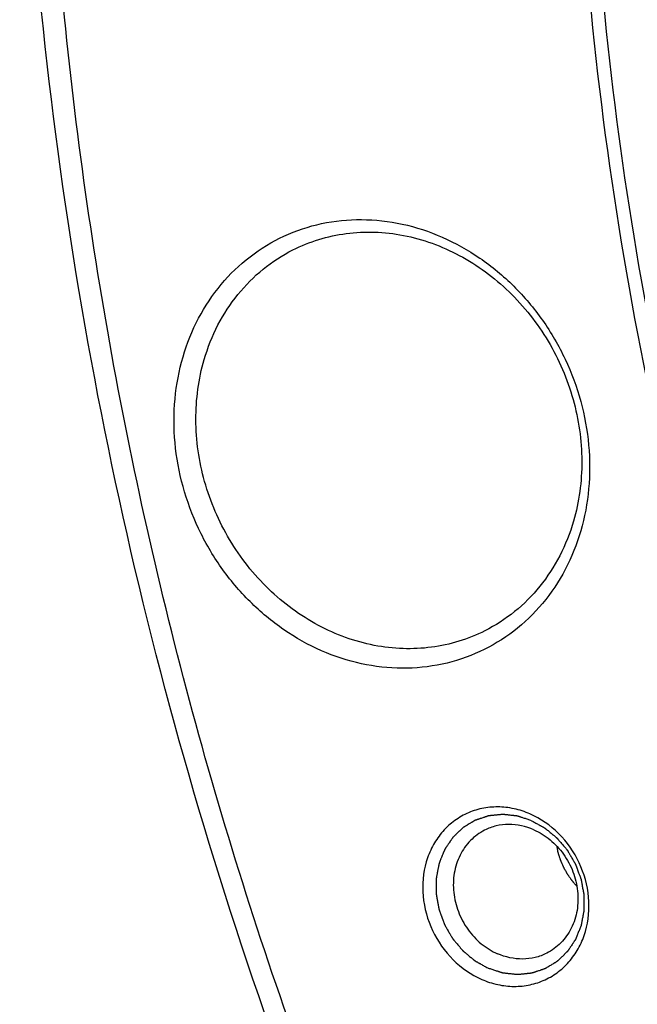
# Model space of a CAD drawing. Header units: millimetres. Extents: x 0 to 420, y 0 to 297.
# Tile 4 of 108: x 26.67 to 31.37, y 38.47 to 45.97. Entities that reach past the tile are written whole.
import ezdxf

# ---------------------------------------------------------------- set-up
doc = ezdxf.new("R2010")
doc.units = ezdxf.units.MM
doc.header["$LTSCALE"] = 23.1
doc.layers.add('NOS-TELESO', color=7, linetype='CONTINUOUS')

msp = doc.modelspace()

# ---------------------------------------------------------------- linework, layer by layer
at = {"layer": 'NOS-TELESO', "color": 7, "linetype": 'Continuous'}
for points, knots in [([(45.87826, 19.42538), (45.03404, 19.79466), (43.37058, 20.62078), (40.18379, 22.59733), (36.51438, 25.64938), (33.41971, 29.32618), (31.33572, 32.57682), (29.98261, 35.15173), (28.85714, 37.83165), (27.96992, 40.59113), (27.32953, 43.40368), (26.94217, 46.24237), (26.81164, 49.08), (26.93928, 51.88937), (27.32402, 54.64351), (27.96231, 57.31597), (28.84819, 59.88101), (29.97335, 62.31389), (31.32711, 64.59107), (32.8966, 66.69044), (34.66679, 68.59156), (36.62063, 70.27586), (38.73924, 71.72688), (41.00203, 72.93043), (43.387, 73.87478), (45.87089, 74.5508), (48.42954, 74.95202), (51.03808, 75.0747), (53.67121, 74.91786), (56.30358, 74.4832), (58.90952, 73.77526), (60.60256, 73.12954), (61.43632, 72.76483)], [0, 0, 0, 0, 0.031601, 0.063577, 0.1284542, 0.1943246, 0.2275073, 0.2607405, 0.2939514, 0.3270683, 0.360022, 0.392749, 0.4251932, 0.4573079, 0.4890579, 0.5204211, 0.5513897, 0.5819711, 0.6121879, 0.6420782, 0.6716937, 0.7010984, 0.7303659, 0.7595761, 0.7888116, 0.8181536, 0.8476787, 0.8774549, 0.9075391, 0.9379747, 0.9687906, 1, 1, 1, 1]), ([(45.93953, 19.16833), (44.67038, 19.72349), (42.1883, 21.02977), (38.74802, 23.49862), (35.62525, 26.44358), (32.88603, 29.80183), (30.97015, 32.8865), (29.67991, 35.49), (28.56002, 38.16669), (27.48944, 41.62287), (26.87697, 45.17418), (26.67384, 48.02118), (26.66216, 50.83539), (27.00152, 54.30185), (27.97591, 58.30829), (29.49617, 62.0618), (31.20073, 64.92532), (32.79993, 67.00583), (34.10639, 68.45094), (35.51715, 69.77824), (37.02484, 70.98083), (38.62131, 72.05218), (39.73983, 72.67547), (40.3103, 72.96311)], [0, 0, 0, 0, 0.0624995, 0.1260542, 0.1904955, 0.2555886, 0.3210514, 0.3538423, 0.3866093, 0.4518829, 0.5166108, 0.5487059, 0.5805733, 0.6435017, 0.7053117, 0.7659731, 0.825553, 0.8550083, 0.8842623, 0.913349, 0.9423063, 0.9711755, 1, 1, 1, 1]), ([(44.53393, 69.50931), (44.0056, 69.32023), (42.96506, 68.89642), (41.46522, 68.12812), (40.03595, 67.23207), (38.68573, 66.21359), (37.42231, 65.07849), (35.85855, 63.41366), (34.15495, 61.0672), (32.57347, 57.91906), (31.4806, 54.50056), (30.99933, 51.50463), (30.87332, 49.05403), (30.92235, 46.56103), (31.31531, 43.43208), (32.13422, 40.37082), (33.03495, 37.99176), (34.09562, 35.67182), (35.70574, 32.91726), (38.05052, 29.91531), (40.75553, 27.28427), (43.75819, 25.08555), (45.9355, 23.93024), (47.05003, 23.44272)], [0, 0, 0, 0, 0.0289415, 0.057862, 0.0868108, 0.1158362, 0.1449845, 0.1742986, 0.2335218, 0.2937961, 0.355253, 0.4179113, 0.4496873, 0.4817217, 0.5464186, 0.6117817, 0.6446349, 0.6775345, 0.7432627, 0.8086617, 0.8734153, 0.9372584, 1, 1, 1, 1]), ([(42.39423, 68.51223), (41.44021, 68.03119), (39.60292, 66.90504), (37.15269, 64.77839), (35.05375, 62.25705), (33.35112, 59.39622), (32.07954, 56.25707), (31.26478, 52.90676), (30.98097, 50.00792), (30.99074, 47.65454), (31.16061, 45.27373), (31.67278, 42.30395), (32.56806, 39.41372), (33.50456, 37.17534), (34.58353, 34.99816), (36.18569, 32.41861), (38.47636, 29.61027), (41.08778, 27.14754), (43.96471, 25.08297), (46.04035, 23.9906), (47.10168, 23.52634)], [0, 0, 0, 0, 0.0576528, 0.1156569, 0.174328, 0.2339165, 0.2945867, 0.3564056, 0.419343, 0.451215, 0.4833148, 0.548052, 0.613335, 0.6461067, 0.6789023, 0.7443746, 0.809477, 0.8739276, 0.9374915, 1, 1, 1, 1]), ([(27.91235, 43.39889), (27.942, 43.50054), (28.02033, 43.69639), (28.19375, 43.95697), (28.41533, 44.17084), (28.67644, 44.32916), (28.96669, 44.42556), (29.27442, 44.45631), (29.58746, 44.42055), (29.89369, 44.32007), (30.1815, 44.15906), (30.44011, 43.9439), (30.65988, 43.68286), (30.83261, 43.38584), (30.95181, 43.06406), (31.01295, 42.72958), (31.01363, 42.39513), (30.973, 42.17763), (30.9426, 42.07339)], [0, 0, 0, 0, 0.061538, 0.1216262, 0.1806214, 0.2390711, 0.2976211, 0.356899, 0.4174019, 0.4794178, 0.5429925, 0.6079395, 0.6738808, 0.7403062, 0.8066431, 0.8723304, 0.9368913, 1, 1, 1, 1]), ([(28.74911, 44.21398), (28.81249, 44.24594), (28.94541, 44.29933), (29.15622, 44.3449), (29.37422, 44.35517), (29.66992, 44.32141), (30.03344, 44.18932), (30.41386, 43.90848), (30.71241, 43.52915), (30.90405, 43.08364), (30.97271, 42.60993), (30.93069, 42.29523), (30.88762, 42.14757)], [0, 0, 0, 0, 0.0577834, 0.1159368, 0.1747908, 0.2346043, 0.3573171, 0.4845148, 0.6147702, 0.7457213, 0.874801, 1, 1, 1, 1]), ([(28.07382, 43.3784), (28.10032, 43.46925), (28.16967, 43.64449), (28.32189, 43.87921), (28.5158, 44.07438), (28.66884, 44.17351), (28.74911, 44.21398)], [0, 0, 0, 0, 0.2572869, 0.5087064, 0.7555903, 1, 1, 1, 1]), ([(30.9426, 42.07339), (30.91295, 41.97174), (30.83461, 41.77589), (30.6612, 41.51531), (30.43962, 41.30144), (30.17851, 41.14312), (29.88826, 41.04672), (29.58052, 41.01597), (29.26748, 41.05173), (28.96125, 41.15221), (28.67344, 41.31322), (28.41483, 41.52838), (28.19506, 41.78942), (28.02234, 42.08644), (27.90313, 42.40822), (27.84199, 42.7427), (27.84131, 43.07715), (27.88194, 43.29465), (27.91235, 43.39889)], [0, 0, 0, 0, 0.061538, 0.1216262, 0.1806214, 0.2390711, 0.2976211, 0.356899, 0.4174019, 0.4794178, 0.5429925, 0.6079395, 0.6738808, 0.7403062, 0.8066431, 0.8723304, 0.9368913, 1, 1, 1, 1]), ([(30.21233, 41.312), (30.14895, 41.28004), (30.01603, 41.22664), (29.80522, 41.18107), (29.58722, 41.17081), (29.29152, 41.20456), (28.928, 41.33666), (28.54758, 41.6175), (28.24903, 41.99682), (28.05739, 42.44234), (27.98873, 42.91604), (28.03075, 43.23075), (28.07382, 43.3784)], [0, 0, 0, 0, 0.0577834, 0.1159368, 0.1747908, 0.2346043, 0.3573171, 0.4845148, 0.6147702, 0.7457213, 0.874801, 1, 1, 1, 1]), ([(30.88762, 42.14757), (30.86113, 42.05673), (30.79177, 41.88149), (30.63955, 41.64676), (30.44564, 41.4516), (30.2926, 41.35247), (30.21233, 41.312)], [0, 0, 0, 0, 0.2572868, 0.5087063, 0.7555903, 1, 1, 1, 1]), ([(30.55617, 39.91688), (30.51706, 39.93398), (30.43633, 39.96048), (30.31115, 39.97477), (30.18804, 39.96247), (30.07195, 39.92392), (29.9675, 39.86059), (29.87887, 39.77505), (29.8095, 39.67076), (29.74546, 39.51088), (29.72634, 39.28566), (29.7999, 39.02168), (29.95711, 38.79675), (30.10785, 38.69184), (30.18855, 38.65654)], [0, 0, 0, 0, 0.0621468, 0.1227773, 0.1821803, 0.2408539, 0.2994269, 0.3585467, 0.4187616, 0.4804296, 0.6078101, 0.7396087, 0.8717543, 1, 1, 1, 1]), ([(30.56842, 39.86547), (30.5594, 39.86841), (30.54587, 39.87282), (30.52784, 39.87869), (30.51431, 39.8831), (30.50303, 39.88677), (30.49401, 39.88971), (30.48725, 39.89191), (30.48049, 39.89412), (30.47485, 39.89595), (30.47034, 39.89742), (30.46752, 39.89834), (30.46527, 39.89908), (30.46358, 39.89963), (30.46217, 39.90008), (30.46118, 39.90041), (30.46062, 39.90058), (30.4602, 39.90075), (30.45976, 39.90077), (30.45919, 39.90085), (30.45818, 39.90095), (30.45674, 39.90112), (30.45502, 39.90131), (30.45272, 39.90157), (30.44985, 39.9019), (30.44525, 39.90242), (30.4395, 39.90307), (30.4326, 39.90385), (30.42571, 39.90463), (30.41651, 39.90567), (30.40501, 39.90697), (30.39352, 39.90827), (30.38432, 39.90931), (30.37743, 39.91009), (30.37053, 39.91087), (30.36478, 39.91152), (30.36018, 39.91204), (30.35731, 39.91237), (30.35501, 39.91263), (30.35328, 39.91282), (30.35185, 39.91298), (30.35084, 39.9131), (30.35027, 39.91316), (30.34983, 39.91324), (30.34941, 39.91316), (30.34885, 39.91312), (30.34786, 39.91301), (30.34645, 39.91288), (30.34476, 39.91271), (30.3425, 39.91248), (30.33968, 39.9122), (30.33517, 39.91176), (30.32953, 39.9112), (30.32277, 39.91052), (30.316, 39.90985), (30.30697, 39.90895), (30.29569, 39.90783), (30.28441, 39.90671), (30.27539, 39.90581), (30.26862, 39.90514), (30.26186, 39.90447), (30.25622, 39.90391), (30.2517, 39.90346), (30.24888, 39.90318), (30.24663, 39.90295), (30.24494, 39.90279), (30.24353, 39.90264), (30.24254, 39.90255), (30.24198, 39.90248), (30.24155, 39.90248), (30.24115, 39.90231), (30.24061, 39.90214), (30.23966, 39.90182), (30.23831, 39.90137), (30.23669, 39.90084), (30.23452, 39.90012), (30.23182, 39.89922), (30.22749, 39.89779), (30.22209, 39.896), (30.2156, 39.89385), (30.20911, 39.8917), (30.20046, 39.88883), (30.18964, 39.88525), (30.17882, 39.88166), (30.17017, 39.87879), (30.16368, 39.87664), (30.15719, 39.87449), (30.15179, 39.8727), (30.14746, 39.87127), (30.14476, 39.87037), (30.14259, 39.86966), (30.14097, 39.86912), (30.13962, 39.86867), (30.13867, 39.86836), (30.13814, 39.86817), (30.13771, 39.86807), (30.13737, 39.86782), (30.13689, 39.86754), (30.13606, 39.86703), (30.13486, 39.86631), (30.13343, 39.86544), (30.13151, 39.86428), (30.12912, 39.86284), (30.1253, 39.86052), (30.12052, 39.85763), (30.11478, 39.85416), (30.10905, 39.85069), (30.1014, 39.84606), (30.09184, 39.84028), (30.08228, 39.83449), (30.07463, 39.82986), (30.06889, 39.82639), (30.06315, 39.82292), (30.05837, 39.82003), (30.05455, 39.81772), (30.05216, 39.81627), (30.05025, 39.81511), (30.04881, 39.81425), (30.04762, 39.81352), (30.04678, 39.81302), (30.04631, 39.81272), (30.04593, 39.81253), (30.04564, 39.81221), (30.04523, 39.81183), (30.04452, 39.81114), (30.0435, 39.81017), (30.04228, 39.809), (30.04065, 39.80744), (30.03862, 39.80548), (30.03536, 39.80236), (30.03129, 39.79846), (30.02641, 39.79377), (30.02153, 39.78909), (30.01502, 39.78284), (30.00688, 39.77504), (29.99874, 39.76723), (29.99223, 39.76098), (29.98735, 39.7563), (29.98246, 39.75162), (29.97839, 39.74771), (29.97514, 39.74459), (29.9731, 39.74264), (29.97147, 39.74108), (29.97025, 39.73991), (29.96924, 39.73893), (29.96852, 39.73825), (29.96812, 39.73785), (29.96779, 39.73758), (29.96758, 39.7372), (29.96725, 39.73673), (29.96669, 39.73589), (29.96589, 39.7347), (29.96493, 39.73327), (29.96365, 39.73137), (29.96205, 39.72898), (29.95948, 39.72517), (29.95628, 39.72041), (29.95244, 39.71469), (29.94859, 39.70897), (29.94347, 39.70134), (29.93706, 39.69181), (29.93065, 39.68228), (29.92553, 39.67465), (29.92168, 39.66893), (29.91784, 39.66321), (29.91463, 39.65845), (29.91207, 39.65464), (29.91047, 39.65225), (29.90919, 39.65035), (29.90823, 39.64892), (29.90743, 39.64772), (29.90686, 39.64689), (29.90655, 39.64641), (29.90628, 39.64607), (29.90614, 39.64564), (29.90591, 39.64509), (29.90552, 39.64411), (29.90496, 39.64273), (29.90428, 39.64106), (29.90339, 39.63884), (29.90226, 39.63607), (29.90047, 39.63163), (29.89822, 39.62608), (29.89553, 39.61942), (29.89283, 39.61276), (29.88924, 39.60388), (29.88475, 39.59279), (29.88026, 39.58169), (29.87666, 39.57281), (29.87397, 39.56615), (29.87128, 39.55949), (29.86903, 39.55394), (29.86723, 39.5495), (29.86611, 39.54673), (29.86521, 39.54451), (29.86454, 39.54284), (29.86398, 39.54146), (29.86358, 39.54049), (29.86337, 39.53993), (29.86317, 39.53952), (29.86311, 39.53907), (29.86299, 39.53848), (29.8628, 39.53744), (29.86252, 39.53596), (29.86218, 39.53418), (29.86173, 39.53181), (29.86117, 39.52885), (29.86027, 39.5241), (29.85915, 39.51818), (29.8578, 39.51107), (29.85645, 39.50395), (29.85465, 39.49447), (29.85241, 39.48262), (29.85016, 39.47076), (29.84836, 39.46128), (29.84701, 39.45417), (29.84566, 39.44706), (29.84454, 39.44113), (29.84364, 39.43639), (29.84308, 39.43343), (29.84263, 39.43105), (29.84229, 39.42928), (29.84202, 39.42779), (29.84181, 39.42676), (29.84171, 39.42616), (29.8416, 39.42573), (29.84163, 39.42526), (29.84162, 39.42464), (29.84162, 39.42356), (29.84162, 39.42202), (29.84161, 39.42017), (29.84161, 39.4177), (29.84161, 39.41461), (29.8416, 39.40968), (29.84159, 39.40351), (29.84159, 39.3961), (29.84158, 39.3887), (29.84157, 39.37882), (29.84155, 39.36648), (29.84154, 39.35414), (29.84152, 39.34427), (29.84152, 39.33686), (29.84151, 39.32946), (29.8415, 39.32329), (29.84149, 39.31835), (29.84149, 39.31527), (29.84149, 39.3128), (29.84149, 39.31095), (29.84149, 39.3094), (29.84148, 39.30832), (29.84149, 39.30771), (29.84146, 39.30724), (29.84157, 39.30678), (29.84167, 39.30616), (29.84187, 39.30508), (29.84215, 39.30354), (29.84248, 39.30168), (29.84292, 39.29921), (29.84348, 39.29612), (29.84437, 39.29118), (29.84548, 39.285), (29.84681, 39.27758), (29.84814, 39.27017), (29.84991, 39.26028), (29.85213, 39.24792), (29.85435, 39.23556), (29.85612, 39.22568), (29.85746, 39.21826), (29.85879, 39.21085), (29.8599, 39.20467), (29.86078, 39.19972), (29.86134, 39.19663), (29.86178, 39.19416), (29.86211, 39.19231), (29.8624, 39.19076), (29.86258, 39.18968), (29.8627, 39.18906), (29.86276, 39.1886), (29.86295, 39.18815), (29.86317, 39.18754), (29.86356, 39.18648), (29.86412, 39.18497), (29.86479, 39.18315), (29.86568, 39.18073), (29.8668, 39.1777), (29.86858, 39.17286), (29.87082, 39.1668), (29.87349, 39.15953), (29.87617, 39.15227), (29.87974, 39.14258), (29.88421, 39.13047), (29.88867, 39.11835), (29.89224, 39.10867), (29.89492, 39.1014), (29.8976, 39.09413), (29.89983, 39.08808), (29.90162, 39.08323), (29.90273, 39.0802), (29.90363, 39.07778), (29.90429, 39.07597), (29.90486, 39.07445), (29.90524, 39.07339), (29.90547, 39.07279), (29.90561, 39.07232), (29.90588, 39.07192), (29.90619, 39.07137), (29.90675, 39.07041), (29.90755, 39.06904), (29.90851, 39.06739), (29.90978, 39.0652), (29.91138, 39.06245), (29.91393, 39.05806), (29.91712, 39.05257), (29.92095, 39.04598), (29.92478, 39.0394), (29.92989, 39.03061), (29.93627, 39.01963), (29.94266, 39.00865), (29.94776, 38.99987), (29.95159, 38.99328), (29.95542, 38.9867), (29.95861, 38.98121), (29.96117, 38.97682), (29.96276, 38.97407), (29.96404, 38.97188), (29.96499, 38.97023), (29.9658, 38.96886), (29.96635, 38.96789), (29.96668, 38.96735), (29.96689, 38.96692), (29.96722, 38.96658), (29.96762, 38.96609), (29.96833, 38.96525), (29.96935, 38.96404), (29.97056, 38.96259), (29.97219, 38.96067), (29.97422, 38.95825), (29.97746, 38.9544), (29.98152, 38.94957), (29.98639, 38.94378), (29.99127, 38.938), (29.99776, 38.93028), (30.00588, 38.92063), (30.014, 38.91099), (30.02049, 38.90327), (30.02536, 38.89748), (30.03023, 38.8917), (30.03429, 38.88687), (30.03754, 38.88301), (30.03957, 38.8806), (30.04119, 38.87867), (30.04241, 38.87723), (30.04343, 38.87602), (30.04413, 38.87517), (30.04455, 38.8747), (30.04483, 38.87431), (30.04521, 38.87404), (30.04568, 38.87363), (30.04652, 38.87294), (30.04771, 38.87195), (30.04914, 38.87076), (30.05105, 38.86917), (30.05344, 38.86718), (30.05725, 38.864), (30.06203, 38.86003), (30.06775, 38.85526), (30.07348, 38.85049), (30.08112, 38.84414), (30.09066, 38.83619), (30.10021, 38.82825), (30.10784, 38.82189), (30.11357, 38.81712), (30.11929, 38.81235), (30.12407, 38.80838), (30.12789, 38.8052), (30.13027, 38.80321), (30.13218, 38.80163), (30.13361, 38.80043), (30.13481, 38.79944), (30.13564, 38.79874), (30.13612, 38.79835), (30.13646, 38.79803), (30.13688, 38.79783), (30.13742, 38.79752), (30.13837, 38.797), (30.13972, 38.79624), (30.14134, 38.79534), (30.1435, 38.79413), (30.1462, 38.79262), (30.15052, 38.79021), (30.15592, 38.7872), (30.1624, 38.78358), (30.16889, 38.77996), (30.17753, 38.77514), (30.18833, 38.76911), (30.2013, 38.76187), (30.21859, 38.75222), (30.23155, 38.74499), (30.24019, 38.74016)], [0, 0, 0, 0, 0.015625, 0.0234375, 0.03125, 0.0390625, 0.0429688, 0.046875, 0.0507812, 0.0546875, 0.0566406, 0.0585938, 0.0595703, 0.0605469, 0.0615234, 0.0620117, 0.0622559, 0.0625, 0.0627441, 0.0629883, 0.0634766, 0.0644531, 0.0654297, 0.0664062, 0.0683594, 0.0703125, 0.0742188, 0.078125, 0.0820312, 0.0859375, 0.09375, 0.1015625, 0.1054688, 0.109375, 0.1132812, 0.1171875, 0.1191406, 0.1210938, 0.1220703, 0.1230469, 0.1240234, 0.1245117, 0.1247559, 0.125, 0.1252441, 0.1254883, 0.1259766, 0.1269531, 0.1279297, 0.1289062, 0.1308594, 0.1328125, 0.1367188, 0.140625, 0.1445312, 0.1484375, 0.15625, 0.1640625, 0.1679688, 0.171875, 0.1757812, 0.1796875, 0.1816406, 0.1835938, 0.1845703, 0.1855469, 0.1865234, 0.1870117, 0.1872559, 0.1875, 0.1877441, 0.1879883, 0.1884766, 0.1894531, 0.1904297, 0.1914062, 0.1933594, 0.1953125, 0.1992188, 0.203125, 0.2070312, 0.2109375, 0.21875, 0.2265625, 0.2304688, 0.234375, 0.2382812, 0.2421875, 0.2441406, 0.2460938, 0.2470703, 0.2480469, 0.2490234, 0.2495117, 0.2497559, 0.25, 0.2502441, 0.2504883, 0.2509766, 0.2519531, 0.2529297, 0.2539062, 0.2558594, 0.2578125, 0.2617188, 0.265625, 0.2695312, 0.2734375, 0.28125, 0.2890625, 0.2929688, 0.296875, 0.3007812, 0.3046875, 0.3066406, 0.3085938, 0.3095703, 0.3105469, 0.3115234, 0.3120117, 0.3122559, 0.3125, 0.3127441, 0.3129883, 0.3134766, 0.3144531, 0.3154297, 0.3164062, 0.3183594, 0.3203125, 0.3242188, 0.328125, 0.3320312, 0.3359375, 0.34375, 0.3515625, 0.3554688, 0.359375, 0.3632812, 0.3671875, 0.3691406, 0.3710938, 0.3720703, 0.3730469, 0.3740234, 0.3745117, 0.3747559, 0.375, 0.3752441, 0.3754883, 0.3759766, 0.3769531, 0.3779297, 0.3789062, 0.3808594, 0.3828125, 0.3867188, 0.390625, 0.3945312, 0.3984375, 0.40625, 0.4140625, 0.4179688, 0.421875, 0.4257812, 0.4296875, 0.4316406, 0.4335938, 0.4345703, 0.4355469, 0.4365234, 0.4370117, 0.4372559, 0.4375, 0.4377441, 0.4379883, 0.4384766, 0.4394531, 0.4404297, 0.4414062, 0.4433594, 0.4453125, 0.4492188, 0.453125, 0.4570312, 0.4609375, 0.46875, 0.4765625, 0.4804688, 0.484375, 0.4882812, 0.4921875, 0.4941406, 0.4960938, 0.4970703, 0.4980469, 0.4990234, 0.4995117, 0.4997559, 0.5, 0.5002441, 0.5004883, 0.5009766, 0.5019531, 0.5029297, 0.5039062, 0.5058594, 0.5078125, 0.5117188, 0.515625, 0.5195312, 0.5234375, 0.53125, 0.5390625, 0.5429688, 0.546875, 0.5507812, 0.5546875, 0.5566406, 0.5585938, 0.5595703, 0.5605469, 0.5615234, 0.5620117, 0.5622559, 0.5625, 0.5627441, 0.5629883, 0.5634766, 0.5644531, 0.5654297, 0.5664062, 0.5683594, 0.5703125, 0.5742188, 0.578125, 0.5820312, 0.5859375, 0.59375, 0.6015625, 0.6054688, 0.609375, 0.6132812, 0.6171875, 0.6191406, 0.6210938, 0.6220703, 0.6230469, 0.6240234, 0.6245117, 0.6247559, 0.625, 0.6252441, 0.6254883, 0.6259766, 0.6269531, 0.6279297, 0.6289062, 0.6308594, 0.6328125, 0.6367188, 0.640625, 0.6445312, 0.6484375, 0.65625, 0.6640625, 0.6679688, 0.671875, 0.6757812, 0.6796875, 0.6816406, 0.6835938, 0.6845703, 0.6855469, 0.6865234, 0.6870117, 0.6872559, 0.6875, 0.6877441, 0.6879883, 0.6884766, 0.6894531, 0.6904297, 0.6914062, 0.6933594, 0.6953125, 0.6992188, 0.703125, 0.7070312, 0.7109375, 0.71875, 0.7265625, 0.7304688, 0.734375, 0.7382812, 0.7421875, 0.7441406, 0.7460938, 0.7470703, 0.7480469, 0.7490234, 0.7495117, 0.7497559, 0.75, 0.7502441, 0.7504883, 0.7509766, 0.7519531, 0.7529297, 0.7539062, 0.7558594, 0.7578125, 0.7617188, 0.765625, 0.7695312, 0.7734375, 0.78125, 0.7890625, 0.7929688, 0.796875, 0.8007812, 0.8046875, 0.8066406, 0.8085938, 0.8095703, 0.8105469, 0.8115234, 0.8120117, 0.8122559, 0.8125, 0.8127441, 0.8129883, 0.8134766, 0.8144531, 0.8154297, 0.8164062, 0.8183594, 0.8203125, 0.8242188, 0.828125, 0.8320312, 0.8359375, 0.84375, 0.8515625, 0.8554688, 0.859375, 0.8632812, 0.8671875, 0.8691406, 0.8710938, 0.8720703, 0.8730469, 0.8740234, 0.8745117, 0.8747559, 0.875, 0.8752441, 0.8754883, 0.8759766, 0.8769531, 0.8779297, 0.8789062, 0.8808594, 0.8828125, 0.8867188, 0.890625, 0.8945312, 0.8984375, 0.90625, 0.9140625, 0.9179688, 0.921875, 0.9257812, 0.9296875, 0.9316406, 0.9335938, 0.9345703, 0.9355469, 0.9365234, 0.9370117, 0.9372559, 0.9375, 0.9377441, 0.9379883, 0.9384766, 0.9394531, 0.9404297, 0.9414062, 0.9433594, 0.9453125, 0.9492188, 0.953125, 0.9570312, 0.9609375, 0.96875, 0.9765625, 0.984375, 1, 1, 1, 1]), ([(30.18855, 38.65654), (30.22766, 38.63943), (30.30839, 38.61293), (30.43357, 38.59864), (30.55667, 38.61094), (30.67277, 38.6495), (30.77722, 38.71283), (30.86585, 38.79836), (30.93522, 38.90266), (30.99926, 39.06254), (31.01838, 39.28776), (30.94482, 39.55174), (30.7876, 39.77666), (30.63686, 39.88158), (30.55617, 39.91688)], [0, 0, 0, 0, 0.0621468, 0.1227773, 0.1821803, 0.2408539, 0.2994269, 0.3585467, 0.4187616, 0.4804296, 0.6078101, 0.7396087, 0.8717543, 1, 1, 1, 1]), ([(30.58476, 39.79692), (30.52501, 39.82306), (30.42655, 39.84468), (30.29841, 39.82906), (30.23853, 39.80719), (30.21054, 39.79308)], [0, 0, 0, 0, 0.5084434, 0.7556534, 1, 1, 1, 1]), ([(30.56842, 39.86547), (30.57692, 39.86075), (30.58967, 39.85366), (30.60666, 39.84421), (30.61941, 39.83712), (30.63003, 39.83122), (30.63853, 39.82649), (30.64491, 39.82295), (30.65128, 39.81941), (30.65659, 39.81646), (30.66084, 39.81409), (30.6635, 39.81262), (30.66562, 39.81144), (30.66721, 39.81055), (30.66854, 39.80981), (30.66947, 39.8093), (30.67, 39.80899), (30.67041, 39.8088), (30.67076, 39.80848), (30.67124, 39.80809), (30.67207, 39.80739), (30.67327, 39.80641), (30.67471, 39.80522), (30.67662, 39.80364), (30.67901, 39.80166), (30.68284, 39.79849), (30.68762, 39.79454), (30.69336, 39.78979), (30.6991, 39.78504), (30.70675, 39.77871), (30.71632, 39.7708), (30.72589, 39.76289), (30.73354, 39.75655), (30.73928, 39.75181), (30.74502, 39.74706), (30.74981, 39.7431), (30.75363, 39.73994), (30.75602, 39.73796), (30.75794, 39.73638), (30.75937, 39.73519), (30.76057, 39.7342), (30.76141, 39.73351), (30.76188, 39.73311), (30.76226, 39.73284), (30.76254, 39.73245), (30.76296, 39.73198), (30.76367, 39.73113), (30.76469, 39.72993), (30.76591, 39.72849), (30.76754, 39.72656), (30.76957, 39.72416), (30.77283, 39.72031), (30.77691, 39.7155), (30.78179, 39.70973), (30.78668, 39.70396), (30.7932, 39.69627), (30.80135, 39.68665), (30.80949, 39.67703), (30.81601, 39.66933), (30.8209, 39.66356), (30.82579, 39.65779), (30.82986, 39.65298), (30.83312, 39.64913), (30.83516, 39.64673), (30.83679, 39.6448), (30.83801, 39.64336), (30.83902, 39.64216), (30.83974, 39.64132), (30.84014, 39.64083), (30.84047, 39.64049), (30.84069, 39.64005), (30.84102, 39.6395), (30.84159, 39.63852), (30.84241, 39.63713), (30.84338, 39.63545), (30.84469, 39.63322), (30.84631, 39.63043), (30.84892, 39.62596), (30.85218, 39.62038), (30.85608, 39.61368), (30.85999, 39.60698), (30.8652, 39.59805), (30.87172, 39.58689), (30.87823, 39.57572), (30.88344, 39.56679), (30.88735, 39.5601), (30.89126, 39.5534), (30.89451, 39.54782), (30.89712, 39.54335), (30.89875, 39.54056), (30.90005, 39.53833), (30.90103, 39.53665), (30.90184, 39.53525), (30.90241, 39.53428), (30.90273, 39.53372), (30.903, 39.53331), (30.90314, 39.53285), (30.90337, 39.53226), (30.90375, 39.53122), (30.9043, 39.52973), (30.90496, 39.52795), (30.90584, 39.52557), (30.90694, 39.5226), (30.90871, 39.51784), (30.91091, 39.51189), (30.91355, 39.50476), (30.91619, 39.49762), (30.91972, 39.48811), (30.92412, 39.47621), (30.92853, 39.46432), (30.93205, 39.45481), (30.93469, 39.44767), (30.93734, 39.44053), (30.93954, 39.43459), (30.9413, 39.42983), (30.9424, 39.42686), (30.94328, 39.42448), (30.94394, 39.42269), (30.94449, 39.42121), (30.94488, 39.42017), (30.94509, 39.41957), (30.94529, 39.41913), (30.94534, 39.41866), (30.94546, 39.41805), (30.94566, 39.41696), (30.94594, 39.41542), (30.94628, 39.41357), (30.94673, 39.4111), (30.9473, 39.40801), (30.9482, 39.40306), (30.94933, 39.39689), (30.95068, 39.38947), (30.95204, 39.38206), (30.95384, 39.37218), (30.9561, 39.35982), (30.95836, 39.34747), (30.96017, 39.33758), (30.96152, 39.33017), (30.96288, 39.32276), (30.964, 39.31658), (30.96491, 39.31164), (30.96547, 39.30855), (30.96592, 39.30608), (30.96626, 39.30423), (30.96654, 39.30268), (30.96675, 39.3016), (30.96685, 39.30098), (30.96696, 39.30052), (30.96693, 39.30006), (30.96695, 39.29944), (30.96694, 39.29836), (30.96695, 39.29682), (30.96695, 39.29496), (30.96696, 39.2925), (30.96696, 39.28941), (30.96697, 39.28447), (30.96699, 39.2783), (30.967, 39.27089), (30.96702, 39.26348), (30.96704, 39.25361), (30.96706, 39.24126), (30.96709, 39.22892), (30.96711, 39.21904), (30.96712, 39.21163), (30.96714, 39.20422), (30.96715, 39.19805), (30.96716, 39.19311), (30.96717, 39.19003), (30.96717, 39.18756), (30.96718, 39.18571), (30.96718, 39.18416), (30.96719, 39.18308), (30.96718, 39.18247), (30.96721, 39.182), (30.9671, 39.18155), (30.96699, 39.18094), (30.96679, 39.17989), (30.96651, 39.17838), (30.96617, 39.17657), (30.96571, 39.17416), (30.96515, 39.17114), (30.96424, 39.16631), (30.96311, 39.16027), (30.96175, 39.15303), (30.96039, 39.14579), (30.95857, 39.13613), (30.95631, 39.12406), (30.95404, 39.11199), (30.95222, 39.10233), (30.95086, 39.09509), (30.9495, 39.08785), (30.94837, 39.08181), (30.94746, 39.07698), (30.9469, 39.07397), (30.94644, 39.07155), (30.9461, 39.06974), (30.94582, 39.06823), (30.94563, 39.06717), (30.9455, 39.06658), (30.94545, 39.06611), (30.94525, 39.06571), (30.94504, 39.06516), (30.94465, 39.06421), (30.94411, 39.06284), (30.94345, 39.06121), (30.94257, 39.05902), (30.94147, 39.0563), (30.93971, 39.05193), (30.93751, 39.04647), (30.93488, 39.03992), (30.93224, 39.03338), (30.92873, 39.02464), (30.92433, 39.01373), (30.91994, 39.00282), (30.91642, 38.99408), (30.91379, 38.98754), (30.91115, 38.98099), (30.90895, 38.97553), (30.9072, 38.97116), (30.9061, 38.96844), (30.90522, 38.96625), (30.90456, 38.96461), (30.90401, 38.96325), (30.90363, 38.96229), (30.9034, 38.96175), (30.90326, 38.96133), (30.903, 38.96099), (30.90269, 38.9605), (30.90212, 38.95967), (30.90133, 38.95847), (30.90037, 38.95704), (30.8991, 38.95513), (30.89751, 38.95274), (30.89496, 38.94891), (30.89177, 38.94413), (30.88794, 38.9384), (30.88412, 38.93266), (30.87902, 38.92501), (30.87265, 38.91545), (30.86627, 38.9059), (30.86118, 38.89825), (30.85735, 38.89251), (30.85353, 38.88678), (30.85034, 38.882), (30.84779, 38.87817), (30.8462, 38.87578), (30.84492, 38.87387), (30.84397, 38.87244), (30.84317, 38.87124), (30.84262, 38.8704), (30.84229, 38.86993), (30.84207, 38.86955), (30.84175, 38.86928), (30.84135, 38.86888), (30.84063, 38.8682), (30.83962, 38.86722), (30.83841, 38.86604), (30.83678, 38.86447), (30.83476, 38.86251), (30.83151, 38.85938), (30.82746, 38.85546), (30.82259, 38.85075), (30.81772, 38.84605), (30.81124, 38.83977), (30.80313, 38.83193), (30.79501, 38.82409), (30.78853, 38.81782), (30.78366, 38.81312), (30.77879, 38.80841), (30.77474, 38.80449), (30.77149, 38.80136), (30.76947, 38.7994), (30.76784, 38.79783), (30.76663, 38.79665), (30.76561, 38.79567), (30.76491, 38.79498), (30.76449, 38.7946), (30.76421, 38.79428), (30.76383, 38.79408), (30.76335, 38.79378), (30.76249, 38.79327), (30.76128, 38.79253), (30.75982, 38.79164), (30.75788, 38.79046), (30.75545, 38.78898), (30.75156, 38.78662), (30.7467, 38.78367), (30.74087, 38.78012), (30.73504, 38.77658), (30.72726, 38.77185), (30.71754, 38.76595), (30.70782, 38.76004), (30.70005, 38.75531), (30.69421, 38.75177), (30.68838, 38.74822), (30.68352, 38.74527), (30.67964, 38.74291), (30.67721, 38.74143), (30.67526, 38.74025), (30.6738, 38.73936), (30.67259, 38.73863), (30.67174, 38.7381), (30.67125, 38.73782), (30.6709, 38.73757), (30.67049, 38.73747), (30.66996, 38.73728), (30.66903, 38.73697), (30.6677, 38.73653), (30.66611, 38.736), (30.66399, 38.73529), (30.66133, 38.7344), (30.65708, 38.73299), (30.65177, 38.73122), (30.6454, 38.72909), (30.63903, 38.72697), (30.63054, 38.72413), (30.61992, 38.72059), (30.6093, 38.71705), (30.60081, 38.71421), (30.59444, 38.71209), (30.58806, 38.70996), (30.58276, 38.70819), (30.57851, 38.70678), (30.57585, 38.70589), (30.57373, 38.70518), (30.57214, 38.70465), (30.57081, 38.70421), (30.56988, 38.70389), (30.56935, 38.70373), (30.56896, 38.70356), (30.56853, 38.70355), (30.56797, 38.70348), (30.56698, 38.70339), (30.56557, 38.70324), (30.56388, 38.70306), (30.56162, 38.70283), (30.55881, 38.70254), (30.5543, 38.70207), (30.54866, 38.70149), (30.5419, 38.70079), (30.53514, 38.70009), (30.52612, 38.69916), (30.51485, 38.698), (30.50358, 38.69683), (30.49456, 38.6959), (30.4878, 38.6952), (30.48103, 38.6945), (30.4754, 38.69392), (30.47089, 38.69346), (30.46807, 38.69317), (30.46582, 38.69293), (30.46413, 38.69276), (30.46272, 38.69262), (30.46173, 38.69251), (30.46117, 38.69246), (30.46075, 38.69238), (30.46031, 38.69246), (30.45974, 38.69251), (30.45873, 38.69263), (30.4573, 38.69279), (30.45557, 38.69297), (30.45327, 38.69323), (30.4504, 38.69354), (30.4458, 38.69404), (30.44005, 38.69467), (30.43315, 38.69543), (30.42626, 38.69618), (30.41706, 38.69719), (30.40557, 38.69844), (30.39407, 38.6997), (30.38487, 38.70071), (30.37798, 38.70146), (30.37108, 38.70222), (30.36533, 38.70285), (30.36073, 38.70335), (30.35786, 38.70366), (30.35556, 38.70391), (30.35384, 38.7041), (30.3524, 38.70426), (30.35139, 38.70437), (30.35082, 38.70444), (30.35039, 38.70445), (30.34996, 38.70463), (30.34938, 38.7048), (30.34838, 38.70513), (30.34694, 38.70559), (30.34522, 38.70615), (30.34293, 38.7069), (30.34006, 38.70783), (30.33546, 38.70931), (30.32973, 38.71117), (30.32284, 38.7134), (30.31595, 38.71563), (30.30677, 38.71861), (30.29529, 38.72232), (30.28152, 38.72678), (30.26315, 38.73273), (30.24938, 38.73719), (30.24019, 38.74016)], [0, 0, 0, 0, 0.015625, 0.0234375, 0.03125, 0.0390625, 0.0429688, 0.046875, 0.0507812, 0.0546875, 0.0566406, 0.0585938, 0.0595703, 0.0605469, 0.0615234, 0.0620117, 0.0622559, 0.0625, 0.0627441, 0.0629883, 0.0634766, 0.0644531, 0.0654297, 0.0664062, 0.0683594, 0.0703125, 0.0742188, 0.078125, 0.0820312, 0.0859375, 0.09375, 0.1015625, 0.1054688, 0.109375, 0.1132812, 0.1171875, 0.1191406, 0.1210938, 0.1220703, 0.1230469, 0.1240234, 0.1245117, 0.1247559, 0.125, 0.1252441, 0.1254883, 0.1259766, 0.1269531, 0.1279297, 0.1289062, 0.1308594, 0.1328125, 0.1367188, 0.140625, 0.1445312, 0.1484375, 0.15625, 0.1640625, 0.1679688, 0.171875, 0.1757812, 0.1796875, 0.1816406, 0.1835938, 0.1845703, 0.1855469, 0.1865234, 0.1870117, 0.1872559, 0.1875, 0.1877441, 0.1879883, 0.1884766, 0.1894531, 0.1904297, 0.1914062, 0.1933594, 0.1953125, 0.1992188, 0.203125, 0.2070312, 0.2109375, 0.21875, 0.2265625, 0.2304688, 0.234375, 0.2382812, 0.2421875, 0.2441406, 0.2460938, 0.2470703, 0.2480469, 0.2490234, 0.2495117, 0.2497559, 0.25, 0.2502441, 0.2504883, 0.2509766, 0.2519531, 0.2529297, 0.2539062, 0.2558594, 0.2578125, 0.2617188, 0.265625, 0.2695312, 0.2734375, 0.28125, 0.2890625, 0.2929688, 0.296875, 0.3007812, 0.3046875, 0.3066406, 0.3085938, 0.3095703, 0.3105469, 0.3115234, 0.3120117, 0.3122559, 0.3125, 0.3127441, 0.3129883, 0.3134766, 0.3144531, 0.3154297, 0.3164062, 0.3183594, 0.3203125, 0.3242188, 0.328125, 0.3320312, 0.3359375, 0.34375, 0.3515625, 0.3554688, 0.359375, 0.3632812, 0.3671875, 0.3691406, 0.3710938, 0.3720703, 0.3730469, 0.3740234, 0.3745117, 0.3747559, 0.375, 0.3752441, 0.3754883, 0.3759766, 0.3769531, 0.3779297, 0.3789062, 0.3808594, 0.3828125, 0.3867188, 0.390625, 0.3945312, 0.3984375, 0.40625, 0.4140625, 0.4179688, 0.421875, 0.4257812, 0.4296875, 0.4316406, 0.4335938, 0.4345703, 0.4355469, 0.4365234, 0.4370117, 0.4372559, 0.4375, 0.4377441, 0.4379883, 0.4384766, 0.4394531, 0.4404297, 0.4414062, 0.4433594, 0.4453125, 0.4492188, 0.453125, 0.4570312, 0.4609375, 0.46875, 0.4765625, 0.4804688, 0.484375, 0.4882812, 0.4921875, 0.4941406, 0.4960938, 0.4970703, 0.4980469, 0.4990234, 0.4995117, 0.4997559, 0.5, 0.5002441, 0.5004883, 0.5009766, 0.5019531, 0.5029297, 0.5039062, 0.5058594, 0.5078125, 0.5117188, 0.515625, 0.5195312, 0.5234375, 0.53125, 0.5390625, 0.5429688, 0.546875, 0.5507812, 0.5546875, 0.5566406, 0.5585938, 0.5595703, 0.5605469, 0.5615234, 0.5620117, 0.5622559, 0.5625, 0.5627441, 0.5629883, 0.5634766, 0.5644531, 0.5654297, 0.5664062, 0.5683594, 0.5703125, 0.5742188, 0.578125, 0.5820312, 0.5859375, 0.59375, 0.6015625, 0.6054688, 0.609375, 0.6132812, 0.6171875, 0.6191406, 0.6210938, 0.6220703, 0.6230469, 0.6240234, 0.6245117, 0.6247559, 0.625, 0.6252441, 0.6254883, 0.6259766, 0.6269531, 0.6279297, 0.6289062, 0.6308594, 0.6328125, 0.6367188, 0.640625, 0.6445312, 0.6484375, 0.65625, 0.6640625, 0.6679688, 0.671875, 0.6757812, 0.6796875, 0.6816406, 0.6835938, 0.6845703, 0.6855469, 0.6865234, 0.6870117, 0.6872559, 0.6875, 0.6877441, 0.6879883, 0.6884766, 0.6894531, 0.6904297, 0.6914062, 0.6933594, 0.6953125, 0.6992188, 0.703125, 0.7070312, 0.7109375, 0.71875, 0.7265625, 0.7304688, 0.734375, 0.7382812, 0.7421875, 0.7441406, 0.7460938, 0.7470703, 0.7480469, 0.7490234, 0.7495117, 0.7497559, 0.75, 0.7502441, 0.7504883, 0.7509766, 0.7519531, 0.7529297, 0.7539062, 0.7558594, 0.7578125, 0.7617188, 0.765625, 0.7695312, 0.7734375, 0.78125, 0.7890625, 0.7929688, 0.796875, 0.8007812, 0.8046875, 0.8066406, 0.8085938, 0.8095703, 0.8105469, 0.8115234, 0.8120117, 0.8122559, 0.8125, 0.8127441, 0.8129883, 0.8134766, 0.8144531, 0.8154297, 0.8164062, 0.8183594, 0.8203125, 0.8242188, 0.828125, 0.8320312, 0.8359375, 0.84375, 0.8515625, 0.8554688, 0.859375, 0.8632812, 0.8671875, 0.8691406, 0.8710938, 0.8720703, 0.8730469, 0.8740234, 0.8745117, 0.8747559, 0.875, 0.8752441, 0.8754883, 0.8759766, 0.8769531, 0.8779297, 0.8789062, 0.8808594, 0.8828125, 0.8867188, 0.890625, 0.8945312, 0.8984375, 0.90625, 0.9140625, 0.9179688, 0.921875, 0.9257812, 0.9296875, 0.9316406, 0.9335938, 0.9345703, 0.9355469, 0.9365234, 0.9370117, 0.9372559, 0.9375, 0.9377441, 0.9379883, 0.9384766, 0.9394531, 0.9404297, 0.9414062, 0.9433594, 0.9453125, 0.9492188, 0.953125, 0.9570312, 0.9609375, 0.96875, 0.9765625, 0.984375, 1, 1, 1, 1]), ([(30.21054, 39.79308), (30.17062, 39.77295), (30.09618, 39.71825), (30.01591, 39.60354), (29.97234, 39.46603), (29.96854, 39.31749), (30.00424, 39.16997), (30.07642, 39.03528), (30.17914, 38.92431), (30.26436, 38.87122), (30.30905, 38.85167)], [0, 0, 0, 0, 0.1155632, 0.2337614, 0.3562368, 0.4831407, 0.6132209, 0.7442958, 0.8739048, 1, 1, 1, 1]), ([(30.58476, 39.79692), (30.62945, 39.77738), (30.71467, 39.72428), (30.81739, 39.61331), (30.88957, 39.47862), (30.92528, 39.3311), (30.92147, 39.18256), (30.8779, 39.04505), (30.79763, 38.93034), (30.72319, 38.87564), (30.68327, 38.85552)], [0, 0, 0, 0, 0.1260952, 0.2557042, 0.3867791, 0.5168593, 0.6437632, 0.7662386, 0.8844368, 1, 1, 1, 1]), ([(30.75748, 39.6745), (30.75907, 39.66742), (30.76144, 39.65678), (30.76421, 39.64438), (30.76579, 39.63729), (30.76698, 39.63197), (30.76817, 39.62666), (30.76906, 39.62267), (30.76965, 39.62001), (30.76994, 39.61868), (30.77027, 39.61736), (30.77088, 39.61563), (30.77158, 39.61346), (30.77273, 39.61), (30.77416, 39.60566), (30.77645, 39.59873), (30.77931, 39.59006), (30.78217, 39.58139), (30.78446, 39.57446), (30.7859, 39.57012), (30.78704, 39.56665), (30.78777, 39.56449), (30.78831, 39.56275), (30.78884, 39.56148), (30.7894, 39.56023), (30.79051, 39.55772), (30.79219, 39.55395), (30.79441, 39.54893), (30.79664, 39.54391), (30.79961, 39.53722), (30.80258, 39.53052), (30.80555, 39.52383), (30.80778, 39.5188), (30.80964, 39.51462), (30.81093, 39.51169), (30.81169, 39.51002), (30.8122, 39.50875), (30.81292, 39.50757), (30.81381, 39.50597), (30.8154, 39.50319), (30.81765, 39.49921), (30.82036, 39.49443), (30.82397, 39.48806), (30.82758, 39.48168), (30.8312, 39.47531), (30.8339, 39.47053), (30.83661, 39.46576), (30.83864, 39.46217), (30.84, 39.45978), (30.84067, 39.45858), (30.84137, 39.45741), (30.84245, 39.45593), (30.84376, 39.45406), (30.84587, 39.45108), (30.84849, 39.44735), (30.8527, 39.44138), (30.85796, 39.43392), (30.86323, 39.42646), (30.86743, 39.42049), (30.87007, 39.41676), (30.87217, 39.41377), (30.8735, 39.41192), (30.87452, 39.4104), (30.87539, 39.40935), (30.8763, 39.40831), (30.8781, 39.40623), (30.8808, 39.40312), (30.8844, 39.39896), (30.888, 39.39481), (30.8928, 39.38927), (30.90119, 39.37958), (30.90839, 39.37127), (30.91319, 39.36573)], [0, 0, 0, 0, 0.0625, 0.09375, 0.109375, 0.125, 0.140625, 0.15625, 0.1601562, 0.1640625, 0.1679688, 0.171875, 0.1796875, 0.1875, 0.203125, 0.21875, 0.25, 0.28125, 0.296875, 0.3125, 0.3203125, 0.328125, 0.3320312, 0.3359375, 0.3398438, 0.34375, 0.359375, 0.375, 0.390625, 0.40625, 0.4375, 0.453125, 0.46875, 0.484375, 0.4921875, 0.4960938, 0.5, 0.5039062, 0.5078125, 0.515625, 0.53125, 0.546875, 0.5625, 0.59375, 0.609375, 0.625, 0.640625, 0.65625, 0.6601562, 0.6640625, 0.6679688, 0.671875, 0.6796875, 0.6875, 0.703125, 0.71875, 0.75, 0.78125, 0.796875, 0.8125, 0.8203125, 0.828125, 0.8320312, 0.8359375, 0.8398438, 0.84375, 0.859375, 0.875, 0.890625, 0.90625, 0.9375, 1, 1, 1, 1]), ([(30.68327, 38.85552), (30.65529, 38.8414), (30.5954, 38.81954), (30.46726, 38.80392), (30.3688, 38.82553), (30.30905, 38.85167)], [0, 0, 0, 0, 0.2443466, 0.4915566, 1, 1, 1, 1])]:
    msp.add_open_spline(points, degree=3, knots=knots, dxfattribs=at)

doc.saveas('drawing.dxf')
